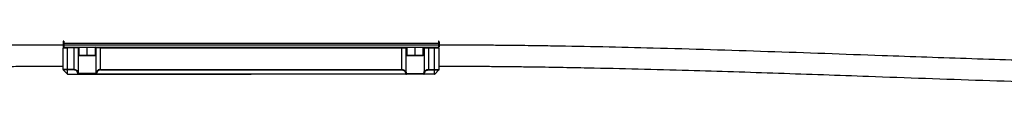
# Model space of a CAD drawing. Header units: millimetres. Extents: x -498 to 2211, y 417 to 918.
# Tile 11 of 23: x 127 to 454, y 658 to 673. Entities that reach past the tile are written whole.
import ezdxf

# ---------------------------------------------------------------- set-up
doc = ezdxf.new("R2010")
doc.units = ezdxf.units.MM

# ---------------------------------------------------------------- blocks, each defined once
blk = doc.blocks.new('Drawing View2')
at = {"color": 7, "linetype": 'Continuous', "lineweight": 25}
for p, q in [((-10.65, 4.7), (-10.65, 4.1)), ((-10.65, 4.1), (-10.45, 4.1)), ((-10.65, 4.1), (-10.65, 3.7)), ((-10.65, 3.7), (-10.45, 3.7)), ((-10.65, 3.7), (-10.65, 3.1)), ((-10.45, 4.9), (-10.45, 4.1)), ((-10.45, 4.1), (-10.45, 3.7)), ((114.15, 4.1), (-10.45, 4.1)), ((-10.45, 3.7), (-10.45, 2.9)), ((-10.45, 3.7), (114.15, 3.7)), ((114.15, 4.9), (114.15, 4.1)), ((114.15, 4.1), (114.15, 3.7)), ((114.35, 4.1), (114.15, 4.1)), ((114.15, 3.7), (114.15, 2.9)), ((114.35, 3.7), (114.15, 3.7)), ((114.35, 4.7), (114.35, 4.1)), ((114.35, 4.1), (114.35, 3.7)), ((114.35, 3.7), (114.35, 3.1)), ((-10.65, 3.07), (-10.65, 2.96)), ((-10.65, -4.52), (-10.65, 2.7)), ((-10.59, 2.96), (-10.56, 2.93)), ((-10.45, 2.9), (-3.9, 2.9)), ((-7.08, 2.7), (-9.15, 2.7)), ((-9.15, -4.52), (-9.15, 2.7)), ((-7.08, 2.7), (-7.08, 2.9)), ((-5.63, 2.7), (-7.08, 2.7)), ((-7.08, 2.7), (-7.08, -4.52)), ((-5.63, 2.7), (-5.63, -5.46)), ((-5.4, 2.7), (-5.63, 2.7)), ((-5.4, 2.9), (-5.4, 0.1)), ((-5.4, 0.1), (-5.3, 0)), ((-2.65, 0.1), (-5.4, 0.1)), ((-2.65, 0), (-5.3, 0)), ((-3.9, 2.9), (-2.65, 2.9)), ((-2.65, 0.1), (-2.65, 2.9)), ((-2.65, 2.9), (-1.4, 2.9)), ((-2.65, 0), (-2.65, 0.1)), ((0.1, 0.1), (-2.65, 0.1)), ((0, 0), (-2.65, 0)), ((-1.4, 2.9), (105.1, 2.9)), ((0, 0), (0.1, 0.1)), ((0.1, 0.1), (0.1, 2.9)), ((0.33, 2.7), (0.1, 2.7)), ((1.78, 2.7), (0.33, 2.7)), ((0.33, -5.46), (0.33, 2.7)), ((1.78, 2.7), (1.78, 2.9)), ((1.78, 2.7), (101.92, 2.7)), ((1.78, -4.52), (1.78, 2.7)), ((101.92, 2.7), (101.92, 2.9)), ((101.92, 2.7), (103.37, 2.7)), ((101.92, -4.52), (101.92, 2.7)), ((103.37, -5.46), (103.37, 2.7)), ((103.37, 2.7), (103.6, 2.7)), ((103.6, 2.9), (103.6, 0.1)), ((103.6, 0.1), (103.7, 0)), ((106.35, 0.1), (103.6, 0.1)), ((106.35, 0), (103.7, 0)), ((105.1, 2.9), (106.35, 2.9)), ((106.35, 0.1), (106.35, 2.9)), ((106.35, 2.9), (107.6, 2.9)), ((106.35, 0), (106.35, 0.1)), ((109.1, 0.1), (106.35, 0.1)), ((109, 0), (106.35, 0)), ((107.6, 2.9), (114.15, 2.9)), ((109, 0), (109.1, 0.1)), ((109.1, 0.1), (109.1, 2.9)), ((109.1, 2.7), (109.33, 2.7)), ((109.33, 2.7), (110.78, 2.7)), ((109.33, 2.7), (109.33, -5.46)), ((110.78, 2.7), (110.78, 2.9)), ((110.78, 2.7), (112.85, 2.7)), ((110.78, 2.7), (110.78, -4.52)), ((112.85, -4.52), (112.85, 2.7)), ((114.26, 2.93), (114.29, 2.96)), ((114.35, 3.07), (114.35, 2.96)), ((114.35, -4.52), (114.35, 2.7)), ((-9.15, -4.52), (-10.65, -4.52)), ((-9.15, -4.66), (-10.59, -4.66)), ((-9.21, -6.04), (-10.59, -4.66)), ((-7.08, -4.52), (-9.15, -4.52)), ((-7.08, -4.66), (-9.15, -4.66)), ((-9.15, -6.04), (-9.15, -4.66)), ((-9.15, -6.04), (-5.67, -6.04)), ((-9.07, -6.1), (-5.67, -6.1)), ((-7.08, -4.52), (-7.08, -4.66)), ((-5.67, -6.1), (-5.67, -6.04)), ((-5.67, -6.1), (0.37, -6.1)), ((0.19, -5.9), (-5.49, -5.9)), ((0.37, -6.04), (51.85, -6.04)), ((0.37, -6.04), (0.37, -6.1)), ((103.33, -6.1), (0.37, -6.1)), ((1.78, -4.52), (1.78, -4.66)), ((1.78, -4.52), (101.92, -4.52)), ((1.78, -4.66), (101.92, -4.66)), ((103.33, -6.04), (51.85, -6.04)), ((101.92, -4.52), (101.92, -4.66)), ((103.33, -6.04), (103.33, -6.1)), ((109.37, -6.1), (103.33, -6.1)), ((103.51, -5.9), (109.19, -5.9)), ((112.85, -6.04), (109.37, -6.04)), ((109.37, -6.1), (109.37, -6.04)), ((112.77, -6.1), (109.37, -6.1)), ((110.78, -4.52), (110.78, -4.66)), ((110.78, -4.52), (112.85, -4.52)), ((110.78, -4.66), (112.85, -4.66)), ((112.85, -4.52), (114.35, -4.52)), ((112.85, -4.66), (114.29, -4.66)), ((112.85, -6.04), (112.85, -4.66)), ((112.91, -6.04), (114.29, -4.66))]:
    blk.add_line(p, q, dxfattribs=at)
at = {"color": 7, "linetype": 'Continuous', "lineweight": 25, "flags": 128}
for points in [[(-9.15, -4.52), (-9.15, -4.54), (-9.15, -4.56), (-9.15, -4.58), (-9.15, -4.59), (-9.15, -4.61), (-9.15, -4.63), (-9.15, -4.64), (-9.15, -4.66)], [(112.85, -4.52), (112.85, -4.54), (112.85, -4.56), (112.85, -4.58), (112.85, -4.59), (112.85, -4.61), (112.85, -4.63), (112.85, -4.64), (112.85, -4.66)]]:
    blk.add_lwpolyline(points, dxfattribs=at)
at = {"color": 7, "linetype": 'Continuous', "lineweight": 25}
for centre, radius, start, end in [((-10.45, 4.7), 0.2, 90, 180), ((114.15, 4.7), 0.2, 0, 90), ((-10.45, 3.1), 0.2, 180, 270), ((-5.44, 2.7), 0.196, 91.1196, 181.0775), ((0.14, 2.7), 0.196, 358.9225, 88.8804), ((103.56, 2.7), 0.196, 91.1196, 181.0775), ((109.14, 2.7), 0.196, 358.9225, 88.8804), ((114.15, 3.1), 0.2, 270, 0), ((-10.45, -4.52), 0.2, 180, 225), ((-5.84, -5.38), 0.226, 274.4185, 338.195), ((-5.71, -5.79), 0.253, 280.4738, 334.9172), ((-5.68, -5.91), 0.192, 272.6817, 2.4329), ((0.41, -5.79), 0.253, 205.0857, 259.5276), ((0.38, -5.91), 0.192, 177.5726, 267.2246), ((0.54, -5.38), 0.226, 201.805, 265.5814), ((103.16, -5.38), 0.226, 274.4186, 338.195), ((103.29, -5.79), 0.253, 280.4724, 334.9143), ((103.32, -5.91), 0.192, 272.7754, 2.4274), ((109.41, -5.79), 0.253, 205.0828, 259.5262), ((109.38, -5.91), 0.192, 177.5671, 267.3183), ((109.54, -5.38), 0.226, 201.805, 265.5815), ((114.15, -4.52), 0.2, 315, 0)]:
    blk.add_arc(centre, radius, start, end, dxfattribs=at)
for points, knots in [([(-10.65, 3.59), (-13.23, 3.59), (-18.07, 3.58), (-24.87, 3.55), (-30.8, 3.5), (-36.13, 3.44), (-42.7, 3.36), (-50.69, 3.24), (-68.18, 2.91), (-92.44, 2.29), (-123.52, 1.29), (-156.11, 0.13), (-191.41, -1.13), (-222.35, -2.1), (-246.13, -2.68), (-258.41, -2.91), (-266.33, -3.03), (-270.19, -3.09), (-274.6, -3.14), (-279.85, -3.2), (-285.99, -3.25), (-293.02, -3.29), (-298.01, -3.3), (-300.65, -3.3)], [0, 0, 0, 0, 0.026632, 0.05005, 0.070257, 0.087921, 0.105142, 0.138127, 0.170468, 0.28596, 0.389083, 0.492207, 0.623456, 0.754701, 0.812447, 0.869361, 0.881732, 0.894231, 0.909255, 0.927342, 0.948494, 0.972712, 1, 1, 1, 1]), ([(404.35, -3.3), (401.77, -3.3), (396.93, -3.29), (390.13, -3.25), (384.2, -3.21), (378.87, -3.15), (372.31, -3.07), (364.32, -2.95), (346.83, -2.62), (322.57, -2), (291.49, -1), (258.9, 0.16), (223.6, 1.42), (192.66, 2.39), (168.89, 2.97), (156.6, 3.2), (148.69, 3.33), (144.83, 3.38), (140.41, 3.44), (135.16, 3.49), (129.01, 3.54), (121.98, 3.58), (116.99, 3.59), (114.35, 3.59)], [0, 0, 0, 0, 0.026626, 0.050036, 0.070233, 0.087892, 0.105111, 0.138091, 0.170431, 0.285921, 0.389042, 0.492164, 0.62341, 0.754653, 0.812398, 0.869306, 0.881675, 0.894181, 0.90922, 0.92732, 0.948481, 0.972707, 1, 1, 1, 1]), ([(-10.65, 2.7), (-10.65, 2.7), (-10.61, 2.7), (-10.46, 2.7), (-10.35, 2.7), (-10.07, 2.7), (-9.9, 2.7), (-9.54, 2.7), (-9.35, 2.7), (-9.15, 2.7)], [0, 0, 0, 0, 0.25, 0.25, 0.5, 0.5, 0.75, 0.75, 1, 1, 1, 1]), ([(-9.15, 2.7), (-9.15, 2.7), (-9.16, 2.71), (-9.18, 2.72), (-9.2, 2.73), (-9.24, 2.73), (-9.31, 2.74), (-9.39, 2.74), (-9.5, 2.75), (-9.62, 2.75), (-9.74, 2.75), (-9.88, 2.75), (-10.05, 2.77), (-10.2, 2.81), (-10.31, 2.84), (-10.38, 2.87), (-10.42, 2.89), (-10.44, 2.9), (-10.45, 2.9), (-10.45, 2.9)], [0, 0, 0, 0, 0.0109422, 0.0222945, 0.0390848, 0.0625555, 0.1141977, 0.1813741, 0.2488303, 0.3376514, 0.4383968, 0.502126, 0.6516507, 0.7859487, 0.8513268, 0.90633, 0.9431877, 0.9734746, 1, 1, 1, 1]), ([(114.15, 2.9), (114.15, 2.9), (114.14, 2.9), (114.11, 2.88), (114.09, 2.87), (114.02, 2.85), (113.97, 2.83), (113.86, 2.8), (113.81, 2.78), (113.68, 2.76), (113.62, 2.76), (113.41, 2.75), (113.26, 2.75), (113.06, 2.74), (112.99, 2.74), (112.91, 2.73), (112.88, 2.72), (112.86, 2.71), (112.85, 2.71), (112.85, 2.7)], [0, 0, 0, 0, 0.0625, 0.0625, 0.125, 0.125, 0.25, 0.25, 0.375, 0.375, 0.5, 0.5, 0.75, 0.75, 0.875, 0.875, 0.9375, 0.9375, 1, 1, 1, 1]), ([(112.85, 2.7), (113.01, 2.7), (113.19, 2.7), (113.54, 2.7), (113.72, 2.7), (114.02, 2.7), (114.15, 2.7), (114.31, 2.7), (114.35, 2.7), (114.35, 2.7)], [0, 0, 0, 0, 0.25, 0.25, 0.5, 0.5, 0.75, 0.75, 1, 1, 1, 1]), ([(-300.65, -10.3), (-298.07, -10.3), (-293.23, -10.29), (-286.42, -10.25), (-280.49, -10.21), (-275.15, -10.15), (-265.45, -10.03), (-246.29, -9.7), (-218.84, -9), (-187.76, -8), (-155.17, -6.84), (-119.87, -5.58), (-88.93, -4.61), (-65.15, -4.03), (-52.86, -3.8), (-44.95, -3.67), (-41.09, -3.62), (-36.68, -3.56), (-31.44, -3.51), (-25.3, -3.46), (-18.27, -3.42), (-13.29, -3.41), (-10.65, -3.41)], [0, 0, 0, 0, 0.026641, 0.050071, 0.070295, 0.087967, 0.105191, 0.170526, 0.286022, 0.389147, 0.492275, 0.623527, 0.754777, 0.812525, 0.869448, 0.881822, 0.89431, 0.909309, 0.927377, 0.948514, 0.972721, 1, 1, 1, 1]), ([(-9.21, -6.04), (-9.2, -6.05), (-9.19, -6.06), (-9.18, -6.06), (-9.17, -6.07)], [0, 0, 0, 0, 0.673693, 1, 1, 1, 1]), ([(-9.15, -6.04), (-9.16, -6.04), (-9.17, -6.04), (-9.19, -6.04), (-9.2, -6.04), (-9.21, -6.04), (-9.21, -6.04), (-9.21, -6.04)], [0, 0, 0, 0, 0.230533, 0.446436, 0.647002, 0.831665, 1, 1, 1, 1]), ([(-9.17, -6.07), (-9.17, -6.07), (-9.15, -6.08), (-9.13, -6.09), (-9.11, -6.09), (-9.11, -6.09)], [0, 0, 0, 0, 0.157667, 0.760167, 1, 1, 1, 1]), ([(-9.07, -6.1), (-9.09, -6.1), (-9.13, -6.09), (-9.16, -6.08), (-9.17, -6.07), (-9.17, -6.07)], [0, 0, 0, 0, 0.713064, 0.939991, 1, 1, 1, 1]), ([(-9.07, -6.1), (-9.07, -6.1), (-9.08, -6.1), (-9.1, -6.1), (-9.12, -6.09), (-9.13, -6.08), (-9.14, -6.06), (-9.15, -6.05), (-9.15, -6.04)], [0, 0, 0, 0, 0.120536, 0.253293, 0.530197, 0.661, 0.785452, 1, 1, 1, 1]), ([(-7.08, -4.52), (-7.04, -4.52), (-6.97, -4.52), (-6.87, -4.53), (-6.76, -4.54), (-6.65, -4.57), (-6.54, -4.6), (-6.43, -4.64), (-6.32, -4.69), (-6.2, -4.76), (-6.06, -4.85), (-5.93, -4.98), (-5.81, -5.12), (-5.7, -5.28), (-5.66, -5.4), (-5.63, -5.46)], [0, 0, 0, 0, 0.045451, 0.093487, 0.143983, 0.196837, 0.252049, 0.309573, 0.369406, 0.431491, 0.528071, 0.633217, 0.7469, 0.869168, 1, 1, 1, 1]), ([(-5.83, -5.61), (-5.85, -5.53), (-5.88, -5.46), (-5.94, -5.32), (-5.98, -5.25), (-6.12, -5.07), (-6.22, -4.97), (-6.44, -4.82), (-6.55, -4.76), (-6.73, -4.7), (-6.79, -4.69), (-6.93, -4.67), (-7, -4.66), (-7.08, -4.66)], [0, 0, 0, 0, 0.125, 0.125, 0.25, 0.25, 0.5, 0.5, 0.75, 0.75, 0.875, 0.875, 1, 1, 1, 1]), ([(1.78, -4.52), (1.66, -4.52), (1.54, -4.53), (1.29, -4.58), (1.17, -4.62), (0.9, -4.76), (0.76, -4.85), (0.51, -5.1), (0.4, -5.26), (0.33, -5.46)], [0, 0, 0, 0, 0.25, 0.25, 0.5, 0.5, 0.75, 0.75, 1, 1, 1, 1]), ([(1.78, -4.66), (1.67, -4.66), (1.57, -4.67), (1.36, -4.72), (1.25, -4.76), (1.01, -4.9), (0.89, -4.99), (0.68, -5.24), (0.58, -5.4), (0.53, -5.61)], [0, 0, 0, 0, 0.25, 0.25, 0.5, 0.5, 0.75, 0.75, 1, 1, 1, 1]), ([(101.92, -4.52), (102.04, -4.52), (102.16, -4.53), (102.41, -4.58), (102.53, -4.62), (102.8, -4.76), (102.94, -4.85), (103.19, -5.1), (103.3, -5.26), (103.37, -5.46)], [0, 0, 0, 0, 0.25, 0.25, 0.5, 0.5, 0.75, 0.75, 1, 1, 1, 1]), ([(101.92, -4.66), (102.03, -4.66), (102.13, -4.67), (102.34, -4.72), (102.45, -4.76), (102.69, -4.9), (102.81, -4.99), (103.02, -5.24), (103.12, -5.4), (103.17, -5.61)], [0, 0, 0, 0, 0.25, 0.25, 0.5, 0.5, 0.75, 0.75, 1, 1, 1, 1]), ([(109.33, -5.46), (109.34, -5.43), (109.37, -5.37), (109.41, -5.28), (109.46, -5.19), (109.51, -5.12), (109.59, -5.01), (109.72, -4.88), (109.91, -4.75), (110.1, -4.65), (110.29, -4.58), (110.46, -4.54), (110.62, -4.52), (110.72, -4.52), (110.78, -4.52)], [0, 0, 0, 0, 0.069075, 0.134452, 0.196145, 0.254172, 0.308553, 0.444853, 0.568689, 0.677814, 0.78108, 0.855029, 0.927809, 1, 1, 1, 1]), ([(109.53, -5.61), (109.55, -5.53), (109.58, -5.46), (109.64, -5.32), (109.68, -5.25), (109.82, -5.07), (109.92, -4.97), (110.14, -4.82), (110.25, -4.76), (110.43, -4.7), (110.49, -4.69), (110.63, -4.67), (110.7, -4.66), (110.78, -4.66)], [0, 0, 0, 0, 0.125, 0.125, 0.25, 0.25, 0.5, 0.5, 0.75, 0.75, 0.875, 0.875, 1, 1, 1, 1]), ([(112.85, -6.04), (112.85, -6.05), (112.85, -6.06), (112.84, -6.07), (112.82, -6.08), (112.81, -6.09), (112.79, -6.1), (112.78, -6.1), (112.77, -6.1), (112.77, -6.1)], [0, 0, 0, 0, 0.105913, 0.267564, 0.469668, 0.607584, 0.746779, 0.875196, 1, 1, 1, 1]), ([(112.81, -6.09), (112.81, -6.09), (112.83, -6.09), (112.85, -6.08), (112.87, -6.07), (112.87, -6.07)], [0, 0, 0, 0, 0.239833, 0.842333, 1, 1, 1, 1]), ([(112.91, -6.04), (112.91, -6.04), (112.9, -6.04), (112.88, -6.04), (112.86, -6.04), (112.85, -6.04)], [0, 0, 0, 0, 0.5, 0.5, 1, 1, 1, 1]), ([(112.87, -6.07), (112.88, -6.06), (112.89, -6.06), (112.9, -6.05), (112.91, -6.04)], [0, 0, 0, 0, 0.326307, 1, 1, 1, 1]), ([(112.87, -6.07), (112.88, -6.07), (112.89, -6.06), (112.9, -6.05), (112.91, -6.04)], [0, 0, 0, 0, 0.169836, 1, 1, 1, 1]), ([(114.35, -3.41), (116.93, -3.41), (121.77, -3.42), (128.56, -3.45), (134.49, -3.5), (139.81, -3.56), (146.38, -3.64), (154.36, -3.76), (171.85, -4.09), (196.11, -4.71), (227.19, -5.71), (259.78, -6.87), (295.08, -8.14), (326.02, -9.1), (349.79, -9.68), (362.07, -9.91), (369.99, -10.03), (373.85, -10.09), (378.27, -10.14), (383.53, -10.2), (389.68, -10.25), (396.72, -10.29), (401.71, -10.3), (404.35, -10.3)], [0, 0, 0, 0, 0.026617, 0.050015, 0.070195, 0.087846, 0.105062, 0.138035, 0.170373, 0.28586, 0.388977, 0.492096, 0.623338, 0.754577, 0.81232, 0.869219, 0.881586, 0.894102, 0.909166, 0.927285, 0.948461, 0.972698, 1, 1, 1, 1])]:
    blk.add_open_spline(points, degree=3, knots=knots, dxfattribs=at)
for points in [[(-5.67, -6.04), (-5.73, -5.91), (-5.78, -5.76), (-5.83, -5.61)], [(-5.49, -5.9), (-5.54, -5.77), (-5.59, -5.62), (-5.63, -5.46)], [(0.33, -5.46), (0.3, -5.61), (0.25, -5.75), (0.19, -5.9)], [(0.53, -5.61), (0.49, -5.75), (0.43, -5.89), (0.37, -6.04)], [(103.17, -5.61), (103.21, -5.75), (103.27, -5.89), (103.33, -6.04)], [(103.37, -5.46), (103.4, -5.61), (103.45, -5.75), (103.51, -5.9)], [(109.19, -5.9), (109.24, -5.77), (109.29, -5.62), (109.33, -5.46)], [(109.37, -6.04), (109.43, -5.91), (109.48, -5.76), (109.53, -5.61)]]:
    blk.add_open_spline(points, degree=3, dxfattribs=at)

msp = doc.modelspace()

# ---------------------------------------------------------------- block references
at = {"color": 7, "linetype": 'Continuous', "lineweight": 25}
msp.add_blockref('Drawing View2', (151.82, 668.49), dxfattribs=at)

doc.saveas('drawing.dxf')
